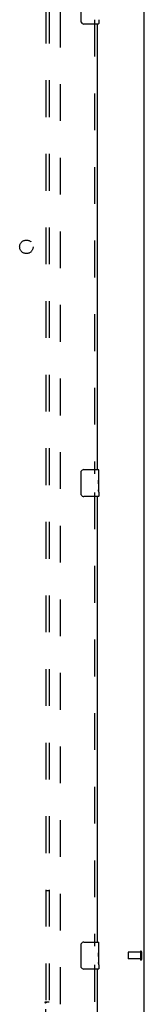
# Model space of a CAD drawing. Header units: inches. Extents: x 0 to 248, y 0 to 160.
# Tile 69 of 82: x 115.27 to 119.89, y 54.43 to 90.89. Entities that reach past the tile are written whole.
import ezdxf

# ---------------------------------------------------------------- set-up
doc = ezdxf.new("R2010")
doc.units = ezdxf.units.IN
doc.header["$LTSCALE"] = 13.627625
doc.header["$MEASUREMENT"] = 0
doc.linetypes.add('HIDDEN', pattern=[0.2, 0.1, -0.1])
doc.layers.get('0').update_dxf_attribs({"linetype": 'CONTINUOUS'})
for name, color, linetype in [('DEFAULT_2', 8, 'HIDDEN'), ('RIGHTHAND_DOOR_ASSEMBLY', 7, 'CONTINUOUS'), ('SUBPANEL', 7, 'CONTINUOUS')]:
    doc.layers.add(name, color=color, linetype=linetype)

msp = doc.modelspace()

# ---------------------------------------------------------------- linework, layer by layer
at = {"color": 3, "linetype": 'Continuous'}
msp.add_line((119.893, 48.587), (119.893, 116.379), dxfattribs=at)
at = {"layer": 'DEFAULT_2', "color": 8, "linetype": 'HIDDEN'}
for p, q in [((116.768, 113.035), (116.768, 51.931)), ((119.289, 56.347), (119.289, 56.119)), ((119.746, 56.357), (119.299, 56.357)), ((119.746, 56.375), (119.746, 56.091)), ((119.789, 56.375), (119.789, 56.091)), ((119.746, 56.109), (119.299, 56.109))]:
    msp.add_line(p, q, dxfattribs=at)
for centre, radius, start, end in [((119.299, 56.347), 0.01, 90, 180), ((119.768, 56.375), 0.0215, 0, 180), ((119.299, 56.119), 0.01, 180, 270), ((119.768, 56.091), 0.0215, 180, 360)]:
    msp.add_arc(centre, radius, start, end, dxfattribs=at)
at = {"layer": 'RIGHTHAND_DOOR_ASSEMBLY', "color": 7, "linetype": 'Continuous'}
for p, q in [((117.548, 90.833), (117.548, 91.633)), ((118.203, 90.894), (118.203, 90.748)), ((118.188, 90.733), (117.648, 90.733)), ((117.548, 73.333), (117.548, 74.133)), ((117.648, 74.233), (118.188, 74.233)), ((118.203, 74.079), (118.196, 74.079)), ((118.196, 74.079), (118.196, 73.848)), ((118.203, 73.654), (118.203, 74.218)), ((118.203, 73.911), (118.196, 73.911)), ((118.203, 73.848), (118.196, 73.848)), ((118.203, 73.812), (118.197, 73.812)), ((118.202, 73.681), (118.203, 73.681)), ((118.203, 73.618), (118.196, 73.618)), ((118.196, 73.618), (118.196, 73.481)), ((118.198, 73.45), (118.203, 73.45)), ((118.203, 73.394), (118.203, 73.651)), ((118.203, 73.394), (118.203, 73.248)), ((118.188, 73.233), (117.648, 73.233)), ((117.548, 55.833), (117.548, 56.633)), ((117.648, 56.733), (118.188, 56.733)), ((118.203, 56.579), (118.196, 56.579)), ((118.196, 56.579), (118.196, 56.348)), ((118.203, 56.154), (118.203, 56.718)), ((118.203, 56.411), (118.196, 56.411)), ((118.203, 56.348), (118.196, 56.348)), ((118.203, 56.312), (118.197, 56.312)), ((118.202, 56.181), (118.203, 56.181)), ((118.203, 56.118), (118.196, 56.118)), ((118.196, 56.118), (118.196, 55.981)), ((118.198, 55.95), (118.203, 55.95)), ((118.203, 55.894), (118.203, 56.151)), ((118.203, 55.894), (118.203, 55.748)), ((118.188, 55.733), (117.648, 55.733))]:
    msp.add_line(p, q, dxfattribs=at)
at = {"layer": 'RIGHTHAND_DOOR_ASSEMBLY', "color": 8, "linetype": 'HIDDEN'}
for p, q in [((118.039, 90.888), (118.039, 74.078)), ((118.039, 73.388), (118.039, 56.578)), ((118.039, 55.888), (118.039, 51.337))]:
    msp.add_line(p, q, dxfattribs=at)
at = {"layer": 'RIGHTHAND_DOOR_ASSEMBLY', "color": 3, "linetype": 'Continuous'}
for p, q in [((118.143, 90.733), (118.143, 74.233)), ((118.143, 73.233), (118.143, 56.733)), ((118.143, 55.733), (118.143, 51.337))]:
    msp.add_line(p, q, dxfattribs=at)
at = {"layer": 'RIGHTHAND_DOOR_ASSEMBLY', "color": 7, "linetype": 'Continuous'}
for points in [[(117.555, 90.797), (117.553, 90.802), (117.551, 90.808), (117.55, 90.814), (117.549, 90.82), (117.549, 90.827), (117.548, 90.833)], [(117.548, 74.133), (117.549, 74.139), (117.549, 74.145), (117.55, 74.151), (117.551, 74.157), (117.553, 74.163), (117.555, 74.169)], [(118.202, 73.679), (118.199, 73.712), (118.198, 73.724), (118.197, 73.737), (118.197, 73.749), (118.196, 73.762), (118.196, 73.775), (118.196, 73.788), (118.197, 73.8), (118.197, 73.813), (118.198, 73.825), (118.199, 73.837)], [(118.203, 73.651), (118.203, 73.659), (118.203, 73.668), (118.202, 73.679)], [(117.555, 73.297), (117.553, 73.302), (117.551, 73.308), (117.55, 73.314), (117.549, 73.32), (117.549, 73.327), (117.548, 73.333)], [(118.198, 73.445), (118.197, 73.454), (118.197, 73.463), (118.196, 73.472), (118.196, 73.481)], [(118.201, 73.42), (118.2, 73.428), (118.199, 73.436), (118.198, 73.445)], [(118.203, 73.394), (118.203, 73.397), (118.203, 73.402), (118.202, 73.407), (118.201, 73.42)], [(117.548, 56.633), (117.549, 56.639), (117.549, 56.645), (117.55, 56.651), (117.551, 56.657), (117.553, 56.663), (117.555, 56.669)], [(118.202, 56.179), (118.199, 56.212), (118.198, 56.224), (118.197, 56.237), (118.197, 56.249), (118.196, 56.262), (118.196, 56.275), (118.196, 56.288), (118.197, 56.3), (118.197, 56.313), (118.198, 56.325), (118.199, 56.337)], [(118.203, 56.151), (118.203, 56.159), (118.203, 56.168), (118.202, 56.179)], [(117.555, 55.797), (117.553, 55.802), (117.551, 55.808), (117.55, 55.814), (117.549, 55.82), (117.549, 55.827), (117.548, 55.833)], [(118.198, 55.945), (118.197, 55.954), (118.197, 55.963), (118.196, 55.972), (118.196, 55.981)], [(118.201, 55.92), (118.2, 55.928), (118.199, 55.936), (118.198, 55.945)], [(118.203, 55.894), (118.203, 55.897), (118.203, 55.902), (118.202, 55.907), (118.201, 55.92)]]:
    msp.add_lwpolyline(points, dxfattribs=at)
for centre, radius, start, end in [((117.648, 90.833), 0.1, 201.1999, 270), ((118.188, 90.748), 0.015, 270, 360), ((117.648, 74.133), 0.1, 90, 158.7946), ((118.188, 74.218), 0.015, 0, 90), ((117.648, 73.333), 0.1, 201.1999, 270), ((118.188, 73.248), 0.015, 270, 360), ((117.648, 56.633), 0.1, 90, 158.7946), ((118.188, 56.718), 0.015, 0, 90), ((117.648, 55.833), 0.1, 201.1999, 270), ((118.188, 55.748), 0.015, 270, 360)]:
    msp.add_arc(centre, radius, start, end, dxfattribs=at)
for centre in [(117.94, 73.817), (117.94, 56.317)]:
    msp.add_ellipse(centre, major_axis=(0.263, 0), ratio=0.432808, start_param=0, end_param=0.179988, dxfattribs=at)
at = {"layer": 'SUBPANEL', "color": 8, "linetype": 'HIDDEN'}
for p, q in [((116.237, 110.452), (116.237, 54.514)), ((116.362, 110.452), (116.362, 54.514)), ((116.237, 58.639), (116.362, 58.639)), ((116.276, 54.514), (116.196, 54.514)), ((116.237, 52.889), (116.237, 54.479)), ((116.362, 54.514), (116.276, 54.514))]:
    msp.add_line(p, q, dxfattribs=at)
for points in [[(116.196, 54.514), (116.197, 54.512), (116.198, 54.511), (116.198, 54.509), (116.199, 54.507), (116.2, 54.506), (116.202, 54.504), (116.203, 54.503), (116.205, 54.501), (116.206, 54.5), (116.208, 54.498), (116.21, 54.497), (116.211, 54.496), (116.213, 54.494), (116.216, 54.493), (116.218, 54.492), (116.222, 54.489)], [(116.222, 54.489), (116.225, 54.488), (116.227, 54.486), (116.229, 54.485), (116.231, 54.483), (116.233, 54.482), (116.235, 54.48), (116.237, 54.479)], [(116.251, 54.492), (116.249, 54.49), (116.247, 54.488), (116.244, 54.486), (116.242, 54.484), (116.241, 54.482), (116.239, 54.48), (116.237, 54.479)], [(116.276, 54.514), (116.273, 54.512), (116.271, 54.511), (116.269, 54.509), (116.266, 54.507), (116.264, 54.505), (116.263, 54.504), (116.261, 54.502), (116.259, 54.5), (116.257, 54.499), (116.256, 54.497), (116.251, 54.492)]]:
    msp.add_lwpolyline(points, dxfattribs=at)
msp.add_circle((115.518, 82.483), 0.25, dxfattribs=at)

doc.saveas('drawing.dxf')
